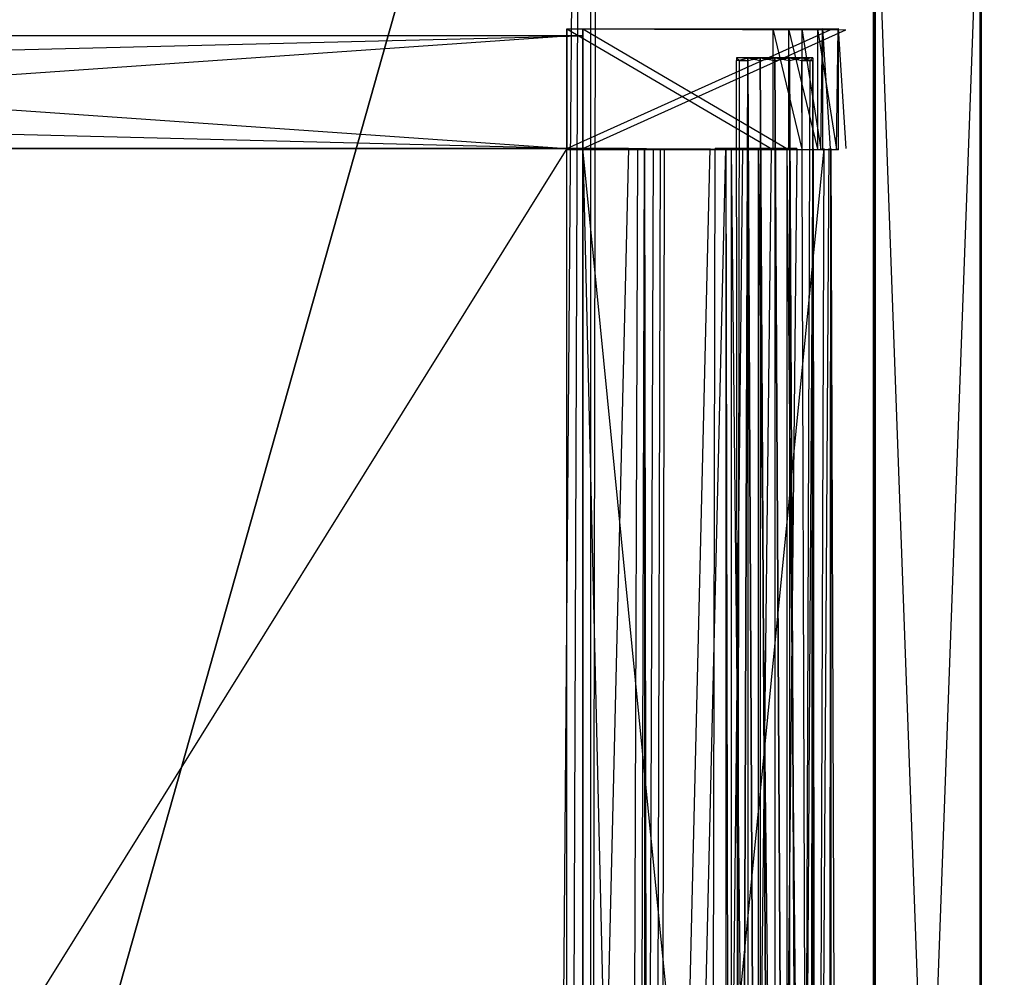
# Model space of a CAD drawing. Extents: x 0 to 1.6, y -0.5 to 0.
# Tile 123 of 184: x 1.05 to 1.19, y -0.23 to -0.1. Entities that reach past the tile are written whole.
import ezdxf

# ---------------------------------------------------------------- set-up
doc = ezdxf.new("R2010")
doc.units = 0
for name, color, linetype in [('L12_KORPUS3_2___REPLACEMTFOREMP', 7, 'CONTINUOUS'), ('L19_DRAWERBOXU_7___REPLACEMTFOR', 7, 'CONTINUOUS'), ('L1_ABDECKPL_0___REPLACEMTFOREMP', 7, 'CONTINUOUS'), ('L21_DRAWERBOXU_5___REPLACEMTFOR', 7, 'CONTINUOUS'), ('L23_DRAWERBOXU_3___REPLACEMTFOR', 7, 'CONTINUOUS'), ('L24_DRAWERBOXU_2___REPLACEMTFOR', 7, 'CONTINUOUS'), ('L26_DRAWERBOXU_0___REPLACEMTFOR', 7, 'CONTINUOUS'), ('L29_DRAWERBOXO_9___REPLACEMTFOR', 7, 'CONTINUOUS'), ('L33_DRAWERBOXO_5___REPLACEMTFOR', 7, 'CONTINUOUS'), ('L35_DRAWERBOXO_3___REPLACEMTFOR', 7, 'CONTINUOUS'), ('L37_DRAWERBOXO_1___REPLACEMTFOR', 7, 'CONTINUOUS'), ('L3_KORPUS2_5___REPLACEMTFOREMPT', 7, 'CONTINUOUS'), ('L9_KORPUS2_2___REPLACEMTFOREMPT', 7, 'CONTINUOUS')]:
    doc.layers.add(name, color=color, linetype=linetype)

msp = doc.modelspace()

# ---------------------------------------------------------------- linework, layer by layer
at = {"layer": 'L12_KORPUS3_2___REPLACEMTFOREMP', "color": 8}
for points, invisible_edges in [([(1.597088, -0.000595), (0.9, -0.497407), (0.9, -0.000595), (1.597088, -0.000595)], 13), ([(0.9, -0.497407), (1.597088, -0.000595), (1.597091, -0.497407), (0.9, -0.497407)], 10), ([(0.9, -0.497405, 0.00769), (1.597088, -0.000597, 0.00769), (0.9, -0.000597, 0.00769), (0.9, -0.497405, 0.00769)], 13), ([(1.597088, -0.000597, 0.00769), (0.9, -0.497405, 0.00769), (1.597091, -0.497405, 0.00769), (1.597088, -0.000597, 0.00769)], 10)]:
    msp.add_3dface(points, dxfattribs=dict(at, invisible_edges=invisible_edges))
at = {"layer": 'L19_DRAWERBOXU_7___REPLACEMTFOR', "color": 250}
for points, invisible_edges in [([(1.148115, -0.101021, 0.234005), (1.148527, -0.101395, 0.231932), (1.148115, -0.101395, 0.234005), (1.148115, -0.101021, 0.234005)], 13), ([(1.148527, -0.101395, 0.231932), (1.148115, -0.101021, 0.234005), (1.148527, -0.101021, 0.231932), (1.148527, -0.101395, 0.231932)], 14), ([(1.148527, -0.101395, 0.236077), (1.148115, -0.101021, 0.234005), (1.148115, -0.101395, 0.234005), (1.148527, -0.101395, 0.236077)], 13), ([(1.148115, -0.101021, 0.234005), (1.148527, -0.101395, 0.236077), (1.148527, -0.101021, 0.236077), (1.148115, -0.101021, 0.234005)], 14), ([(1.148527, -0.101021, 0.236077), (1.149297, -0.101021, 0.234005), (1.148115, -0.101021, 0.234005), (1.148527, -0.101021, 0.236077)], 13), ([(1.148115, -0.101021, 0.234005), (1.14962, -0.101021, 0.232385), (1.148527, -0.101021, 0.231932), (1.148115, -0.101021, 0.234005)], 13), ([(1.14962, -0.101021, 0.232385), (1.148115, -0.101021, 0.234005), (1.149297, -0.101021, 0.234005), (1.14962, -0.101021, 0.232385)], 14), ([(1.148115, -0.101395, 0.234005), (1.148527, -0.455314, 0.231932), (1.148115, -0.455314, 0.234005), (1.148115, -0.101395, 0.234005)], 13), ([(1.148527, -0.455314, 0.231932), (1.148115, -0.101395, 0.234005), (1.148527, -0.101395, 0.231932), (1.148527, -0.455314, 0.231932)], 14), ([(1.148527, -0.101395, 0.236077), (1.148115, -0.455314, 0.234005), (1.148527, -0.455314, 0.236077), (1.148527, -0.101395, 0.236077)], 13), ([(1.148115, -0.455314, 0.234005), (1.148527, -0.101395, 0.236077), (1.148115, -0.101395, 0.234005), (1.148115, -0.455314, 0.234005)], 14), ([(1.148527, -0.101395, 0.231932), (1.149702, -0.101021, 0.230175), (1.149702, -0.101395, 0.230175), (1.148527, -0.101395, 0.231932)], 13), ([(1.149702, -0.101021, 0.230175), (1.148527, -0.101395, 0.231932), (1.148527, -0.101021, 0.231932), (1.149702, -0.101021, 0.230175)], 14), ([(1.149702, -0.101021, 0.237834), (1.148527, -0.101395, 0.236077), (1.149702, -0.101395, 0.237834), (1.149702, -0.101021, 0.237834)], 13), ([(1.148527, -0.101395, 0.236077), (1.149702, -0.101021, 0.237834), (1.148527, -0.101021, 0.236077), (1.148527, -0.101395, 0.236077)], 14), ([(1.148527, -0.101021, 0.236077), (1.150538, -0.101021, 0.236999), (1.14962, -0.101021, 0.235625), (1.148527, -0.101021, 0.236077)], 13), ([(1.150538, -0.101021, 0.236999), (1.148527, -0.101021, 0.236077), (1.149702, -0.101021, 0.237834), (1.150538, -0.101021, 0.236999)], 14), ([(1.149297, -0.101021, 0.234005), (1.148527, -0.101021, 0.236077), (1.14962, -0.101021, 0.235625), (1.149297, -0.101021, 0.234005)], 14), ([(1.148527, -0.101021, 0.231932), (1.150538, -0.101021, 0.231011), (1.149702, -0.101021, 0.230175), (1.148527, -0.101021, 0.231932)], 13), ([(1.150538, -0.101021, 0.231011), (1.148527, -0.101021, 0.231932), (1.14962, -0.101021, 0.232385), (1.150538, -0.101021, 0.231011)], 14), ([(1.148527, -0.455314, 0.231932), (1.149702, -0.101395, 0.230175), (1.149702, -0.455314, 0.230175), (1.148527, -0.455314, 0.231932)], 13), ([(1.149702, -0.101395, 0.230175), (1.148527, -0.455314, 0.231932), (1.148527, -0.101395, 0.231932), (1.149702, -0.101395, 0.230175)], 14), ([(1.149702, -0.101395, 0.237834), (1.148527, -0.455314, 0.236077), (1.149702, -0.455314, 0.237834), (1.149702, -0.101395, 0.237834)], 13), ([(1.148527, -0.455314, 0.236077), (1.149702, -0.101395, 0.237834), (1.148527, -0.101395, 0.236077), (1.148527, -0.455314, 0.236077)], 14), ([(1.157449, -0.101021, 0.232385), (1.14962, -0.101021, 0.232385), (1.149297, -0.101021, 0.234005), (1.157449, -0.101021, 0.232385)], 10), ([(1.157449, -0.101021, 0.232385), (1.149297, -0.101021, 0.234005), (1.157771, -0.101021, 0.234005), (1.157449, -0.101021, 0.232385)], 13), ([(1.157771, -0.101021, 0.234005), (1.149297, -0.101021, 0.234005), (1.157449, -0.101021, 0.235625), (1.157771, -0.101021, 0.234005)], 10), ([(1.157449, -0.101021, 0.235625), (1.149297, -0.101021, 0.234005), (1.14962, -0.101021, 0.235625), (1.157449, -0.101021, 0.235625)], 13), ([(1.15653, -0.101021, 0.231011), (1.150538, -0.101021, 0.231011), (1.14962, -0.101021, 0.232385), (1.15653, -0.101021, 0.231011)], 10), ([(1.15653, -0.101021, 0.231011), (1.14962, -0.101021, 0.232385), (1.157449, -0.101021, 0.232385), (1.15653, -0.101021, 0.231011)], 13), ([(1.157449, -0.101021, 0.235625), (1.14962, -0.101021, 0.235625), (1.150538, -0.101021, 0.236999), (1.157449, -0.101021, 0.235625)], 14), ([(1.15146, -0.101021, 0.229001), (1.149702, -0.101395, 0.230175), (1.149702, -0.101021, 0.230175), (1.15146, -0.101021, 0.229001)], 13), ([(1.149702, -0.101395, 0.230175), (1.15146, -0.101021, 0.229001), (1.15146, -0.101395, 0.229001), (1.149702, -0.101395, 0.230175)], 14), ([(1.149702, -0.101021, 0.237834), (1.151913, -0.101021, 0.237917), (1.150538, -0.101021, 0.236999), (1.149702, -0.101021, 0.237834)], 13), ([(1.151913, -0.101021, 0.237917), (1.149702, -0.101021, 0.237834), (1.15146, -0.101021, 0.239008), (1.151913, -0.101021, 0.237917)], 14), ([(1.149702, -0.101021, 0.230175), (1.151913, -0.101021, 0.230093), (1.15146, -0.101021, 0.229001), (1.149702, -0.101021, 0.230175)], 13), ([(1.151913, -0.101021, 0.230093), (1.149702, -0.101021, 0.230175), (1.150538, -0.101021, 0.231011), (1.151913, -0.101021, 0.230093)], 14), ([(1.15146, -0.101395, 0.239008), (1.149702, -0.101021, 0.237834), (1.149702, -0.101395, 0.237834), (1.15146, -0.101395, 0.239008)], 13), ([(1.149702, -0.101021, 0.237834), (1.15146, -0.101395, 0.239008), (1.15146, -0.101021, 0.239008), (1.149702, -0.101021, 0.237834)], 14), ([(1.149702, -0.101395, 0.230175), (1.15146, -0.455314, 0.229001), (1.149702, -0.455314, 0.230175), (1.149702, -0.101395, 0.230175)], 13), ([(1.15146, -0.455314, 0.229001), (1.149702, -0.101395, 0.230175), (1.15146, -0.101395, 0.229001), (1.15146, -0.455314, 0.229001)], 14), ([(1.15146, -0.455314, 0.239008), (1.149702, -0.101395, 0.237834), (1.149702, -0.455314, 0.237834), (1.15146, -0.455314, 0.239008)], 13), ([(1.149702, -0.101395, 0.237834), (1.15146, -0.455314, 0.239008), (1.15146, -0.101395, 0.239008), (1.149702, -0.101395, 0.237834)], 14), ([(1.155156, -0.101021, 0.230093), (1.151913, -0.101021, 0.230093), (1.150538, -0.101021, 0.231011), (1.155156, -0.101021, 0.230093)], 10), ([(1.155156, -0.101021, 0.230093), (1.150538, -0.101021, 0.231011), (1.15653, -0.101021, 0.231011), (1.155156, -0.101021, 0.230093)], 13), ([(1.157449, -0.101021, 0.235625), (1.150538, -0.101021, 0.236999), (1.15653, -0.101021, 0.236999), (1.157449, -0.101021, 0.235625)], 15), ([(1.15653, -0.101021, 0.236999), (1.150538, -0.101021, 0.236999), (1.151913, -0.101021, 0.237917), (1.15653, -0.101021, 0.236999)], 15), ([(1.153534, -0.101021, 0.228589), (1.15146, -0.101395, 0.229001), (1.15146, -0.101021, 0.229001), (1.153534, -0.101021, 0.228589)], 13), ([(1.15146, -0.101395, 0.229001), (1.153534, -0.101021, 0.228589), (1.153534, -0.101395, 0.228589), (1.15146, -0.101395, 0.229001)], 14), ([(1.153534, -0.101395, 0.239421), (1.15146, -0.101021, 0.239008), (1.15146, -0.101395, 0.239008), (1.153534, -0.101395, 0.239421)], 13), ([(1.15146, -0.101021, 0.239008), (1.153534, -0.101395, 0.239421), (1.153534, -0.101021, 0.239421), (1.15146, -0.101021, 0.239008)], 14), ([(1.15146, -0.101021, 0.239008), (1.153534, -0.101021, 0.238239), (1.151913, -0.101021, 0.237917), (1.15146, -0.101021, 0.239008)], 13), ([(1.153534, -0.101021, 0.238239), (1.15146, -0.101021, 0.239008), (1.153534, -0.101021, 0.239421), (1.153534, -0.101021, 0.238239)], 14), ([(1.15146, -0.101021, 0.229001), (1.153534, -0.101021, 0.229771), (1.153534, -0.101021, 0.228589), (1.15146, -0.101021, 0.229001)], 13), ([(1.153534, -0.101021, 0.229771), (1.15146, -0.101021, 0.229001), (1.151913, -0.101021, 0.230093), (1.153534, -0.101021, 0.229771)], 14), ([(1.15146, -0.101395, 0.229001), (1.153534, -0.455314, 0.228589), (1.15146, -0.455314, 0.229001), (1.15146, -0.101395, 0.229001)], 13), ([(1.153534, -0.455314, 0.228589), (1.15146, -0.101395, 0.229001), (1.153534, -0.101395, 0.228589), (1.153534, -0.455314, 0.228589)], 14), ([(1.153534, -0.455314, 0.239421), (1.15146, -0.101395, 0.239008), (1.15146, -0.455314, 0.239008), (1.153534, -0.455314, 0.239421)], 13), ([(1.15146, -0.101395, 0.239008), (1.153534, -0.455314, 0.239421), (1.153534, -0.101395, 0.239421), (1.15146, -0.101395, 0.239008)], 14), ([(1.151913, -0.101021, 0.230093), (1.155156, -0.101021, 0.230093), (1.153534, -0.101021, 0.229771), (1.151913, -0.101021, 0.230093)], 13), ([(1.15653, -0.101021, 0.236999), (1.151913, -0.101021, 0.237917), (1.155156, -0.101021, 0.237917), (1.15653, -0.101021, 0.236999)], 15), ([(1.155156, -0.101021, 0.237917), (1.151913, -0.101021, 0.237917), (1.153534, -0.101021, 0.238239), (1.155156, -0.101021, 0.237917)], 15), ([(1.155608, -0.101395, 0.239008), (1.153534, -0.101021, 0.239421), (1.153534, -0.101395, 0.239421), (1.155608, -0.101395, 0.239008)], 13), ([(1.153534, -0.101021, 0.239421), (1.155608, -0.101395, 0.239008), (1.155608, -0.101021, 0.239008), (1.153534, -0.101021, 0.239421)], 14), ([(1.155608, -0.101021, 0.229001), (1.153534, -0.101395, 0.228589), (1.153534, -0.101021, 0.228589), (1.155608, -0.101021, 0.229001)], 13), ([(1.153534, -0.101395, 0.228589), (1.155608, -0.101021, 0.229001), (1.155608, -0.101395, 0.229001), (1.153534, -0.101395, 0.228589)], 14), ([(1.153534, -0.101021, 0.229771), (1.155608, -0.101021, 0.229001), (1.153534, -0.101021, 0.228589), (1.153534, -0.101021, 0.229771)], 13), ([(1.155608, -0.101021, 0.229001), (1.153534, -0.101021, 0.229771), (1.155156, -0.101021, 0.230093), (1.155608, -0.101021, 0.229001)], 14), ([(1.153534, -0.101021, 0.238239), (1.155608, -0.101021, 0.239008), (1.155156, -0.101021, 0.237917), (1.153534, -0.101021, 0.238239)], 13), ([(1.155608, -0.101021, 0.239008), (1.153534, -0.101021, 0.238239), (1.153534, -0.101021, 0.239421), (1.155608, -0.101021, 0.239008)], 14), ([(1.155608, -0.455314, 0.239008), (1.153534, -0.101395, 0.239421), (1.153534, -0.455314, 0.239421), (1.155608, -0.455314, 0.239008)], 13), ([(1.153534, -0.101395, 0.239421), (1.155608, -0.455314, 0.239008), (1.155608, -0.101395, 0.239008), (1.153534, -0.101395, 0.239421)], 14), ([(1.153534, -0.101395, 0.228589), (1.155608, -0.455314, 0.229001), (1.153534, -0.455314, 0.228589), (1.153534, -0.101395, 0.228589)], 13), ([(1.155608, -0.455314, 0.229001), (1.153534, -0.101395, 0.228589), (1.155608, -0.101395, 0.229001), (1.155608, -0.455314, 0.229001)], 14), ([(1.155156, -0.101021, 0.230093), (1.157366, -0.101021, 0.230175), (1.155608, -0.101021, 0.229001), (1.155156, -0.101021, 0.230093)], 13), ([(1.157366, -0.101021, 0.230175), (1.155156, -0.101021, 0.230093), (1.15653, -0.101021, 0.231011), (1.157366, -0.101021, 0.230175)], 14), ([(1.155156, -0.101021, 0.237917), (1.157366, -0.101021, 0.237834), (1.15653, -0.101021, 0.236999), (1.155156, -0.101021, 0.237917)], 13), ([(1.157366, -0.101021, 0.237834), (1.155156, -0.101021, 0.237917), (1.155608, -0.101021, 0.239008), (1.157366, -0.101021, 0.237834)], 14), ([(1.157366, -0.101395, 0.237834), (1.155608, -0.101021, 0.239008), (1.155608, -0.101395, 0.239008), (1.157366, -0.101395, 0.237834)], 13), ([(1.155608, -0.101021, 0.239008), (1.157366, -0.101395, 0.237834), (1.157366, -0.101021, 0.237834), (1.155608, -0.101021, 0.239008)], 14), ([(1.157366, -0.101021, 0.230175), (1.155608, -0.101395, 0.229001), (1.155608, -0.101021, 0.229001), (1.157366, -0.101021, 0.230175)], 13), ([(1.155608, -0.101395, 0.229001), (1.157366, -0.101021, 0.230175), (1.157366, -0.101395, 0.230175), (1.155608, -0.101395, 0.229001)], 14), ([(1.157366, -0.455314, 0.237834), (1.155608, -0.101395, 0.239008), (1.155608, -0.455314, 0.239008), (1.157366, -0.455314, 0.237834)], 13), ([(1.155608, -0.101395, 0.239008), (1.157366, -0.455314, 0.237834), (1.157366, -0.101395, 0.237834), (1.155608, -0.101395, 0.239008)], 14), ([(1.155608, -0.101395, 0.229001), (1.157366, -0.455314, 0.230175), (1.155608, -0.455314, 0.229001), (1.155608, -0.101395, 0.229001)], 13), ([(1.157366, -0.455314, 0.230175), (1.155608, -0.101395, 0.229001), (1.157366, -0.101395, 0.230175), (1.157366, -0.455314, 0.230175)], 14), ([(1.15653, -0.101021, 0.231011), (1.158541, -0.101021, 0.231932), (1.157366, -0.101021, 0.230175), (1.15653, -0.101021, 0.231011)], 13), ([(1.158541, -0.101021, 0.231932), (1.15653, -0.101021, 0.231011), (1.157449, -0.101021, 0.232385), (1.158541, -0.101021, 0.231932)], 14), ([(1.15653, -0.101021, 0.236999), (1.158541, -0.101021, 0.236077), (1.157449, -0.101021, 0.235625), (1.15653, -0.101021, 0.236999)], 13), ([(1.158541, -0.101021, 0.236077), (1.15653, -0.101021, 0.236999), (1.157366, -0.101021, 0.237834), (1.158541, -0.101021, 0.236077)], 14), ([(1.158541, -0.101021, 0.236077), (1.157366, -0.101395, 0.237834), (1.158541, -0.101395, 0.236077), (1.158541, -0.101021, 0.236077)], 13), ([(1.157366, -0.101395, 0.237834), (1.158541, -0.101021, 0.236077), (1.157366, -0.101021, 0.237834), (1.157366, -0.101395, 0.237834)], 14), ([(1.157366, -0.101021, 0.230175), (1.158541, -0.101395, 0.231932), (1.157366, -0.101395, 0.230175), (1.157366, -0.101021, 0.230175)], 13), ([(1.158541, -0.101395, 0.231932), (1.157366, -0.101021, 0.230175), (1.158541, -0.101021, 0.231932), (1.158541, -0.101395, 0.231932)], 14), ([(1.158541, -0.101395, 0.236077), (1.157366, -0.455314, 0.237834), (1.158541, -0.455314, 0.236077), (1.158541, -0.101395, 0.236077)], 13), ([(1.157366, -0.455314, 0.237834), (1.158541, -0.101395, 0.236077), (1.157366, -0.101395, 0.237834), (1.157366, -0.455314, 0.237834)], 14), ([(1.157366, -0.101395, 0.230175), (1.158541, -0.455314, 0.231932), (1.157366, -0.455314, 0.230175), (1.157366, -0.101395, 0.230175)], 13), ([(1.158541, -0.455314, 0.231932), (1.157366, -0.101395, 0.230175), (1.158541, -0.101395, 0.231932), (1.158541, -0.455314, 0.231932)], 14), ([(1.157449, -0.101021, 0.232385), (1.158953, -0.101021, 0.234005), (1.158541, -0.101021, 0.231932), (1.157449, -0.101021, 0.232385)], 13), ([(1.158953, -0.101021, 0.234005), (1.157449, -0.101021, 0.232385), (1.157771, -0.101021, 0.234005), (1.158953, -0.101021, 0.234005)], 14), ([(1.157449, -0.101021, 0.235625), (1.158953, -0.101021, 0.234005), (1.157771, -0.101021, 0.234005), (1.157449, -0.101021, 0.235625)], 13), ([(1.158953, -0.101021, 0.234005), (1.157449, -0.101021, 0.235625), (1.158541, -0.101021, 0.236077), (1.158953, -0.101021, 0.234005)], 14), ([(1.158953, -0.101021, 0.234005), (1.158541, -0.101395, 0.236077), (1.158953, -0.101395, 0.234005), (1.158953, -0.101021, 0.234005)], 13), ([(1.158541, -0.101395, 0.236077), (1.158953, -0.101021, 0.234005), (1.158541, -0.101021, 0.236077), (1.158541, -0.101395, 0.236077)], 14), ([(1.158541, -0.101395, 0.231932), (1.158953, -0.101021, 0.234005), (1.158953, -0.101395, 0.234005), (1.158541, -0.101395, 0.231932)], 13), ([(1.158953, -0.101021, 0.234005), (1.158541, -0.101395, 0.231932), (1.158541, -0.101021, 0.231932), (1.158953, -0.101021, 0.234005)], 14), ([(1.158953, -0.101395, 0.234005), (1.158541, -0.455314, 0.236077), (1.158953, -0.455314, 0.234005), (1.158953, -0.101395, 0.234005)], 13), ([(1.158541, -0.455314, 0.236077), (1.158953, -0.101395, 0.234005), (1.158541, -0.101395, 0.236077), (1.158541, -0.455314, 0.236077)], 14), ([(1.158541, -0.455314, 0.231932), (1.158953, -0.101395, 0.234005), (1.158953, -0.455314, 0.234005), (1.158541, -0.455314, 0.231932)], 13), ([(1.158953, -0.101395, 0.234005), (1.158541, -0.455314, 0.231932), (1.158541, -0.101395, 0.231932), (1.158953, -0.101395, 0.234005)], 14)]:
    msp.add_3dface(points, dxfattribs=dict(at, invisible_edges=invisible_edges))
at = {"layer": 'L1_ABDECKPL_0___REPLACEMTFOREMP', "color": 39}
for points, invisible_edges in [([(1.127442, -0.002646, 0.603242), (0.987829, -0.09385, 0.603242), (0.989795, -0.099889, 0.603242), (1.127442, -0.002646, 0.603242)], 15), ([(1.127442, -0.002646, 0.603242), (0.989795, -0.099889, 0.603242), (1.046176, -0.273138, 0.603242), (1.127442, -0.002646, 0.603242)], 15), ([(1.127442, -0.002646, 0.603242), (1.046176, -0.273138, 0.603242), (1.047896, -0.274917, 0.603242), (1.127442, -0.002646, 0.603242)], 15), ([(1.047896, -0.274917, 0.603242), (1.127442, -0.499133, 0.603242), (1.127442, -0.002646, 0.603242), (1.047896, -0.274917, 0.603242)], 13), ([(1.125938, -0.002692, 0.591241), (1.124135, -0.499908, 0.591241), (1.121522, -0.499087, 0.591241), (1.125938, -0.002692, 0.591241)], 13), ([(1.121522, -0.499087, 0.591241), (1.125481, -0.003143, 0.591241), (1.125938, -0.002692, 0.591241), (1.121522, -0.499087, 0.591241)], 14), ([(1.128221, -0.00187, 0.591241), (1.598384, -0.499908, 0.591241), (1.124135, -0.499908, 0.591241), (1.128221, -0.00187, 0.591241)], 13), ([(1.124135, -0.499908, 0.591241), (1.125938, -0.002692, 0.591241), (1.128221, -0.00187, 0.591241), (1.124135, -0.499908, 0.591241)], 14), ([(1.127442, -0.499133, 0.603242), (1.128221, -0.001867, 0.603242), (1.127442, -0.002646, 0.603242), (1.127442, -0.499133, 0.603242)], 13), ([(1.128221, -0.001867, 0.603242), (1.127442, -0.499133, 0.603242), (1.128221, -0.499911, 0.603242), (1.128221, -0.001867, 0.603242)], 14), ([(1.128221, -0.499911, 0.603242), (1.598335, -0.001867, 0.603242), (1.128221, -0.001867, 0.603242), (1.128221, -0.499911, 0.603242)], 13), ([(1.598335, -0.001867, 0.603242), (1.128221, -0.499911, 0.603242), (1.598384, -0.499911, 0.603242), (1.598335, -0.001867, 0.603242)], 10), ([(1.598384, -0.499908, 0.591241), (1.128221, -0.00187, 0.591241), (1.598335, -0.00187, 0.591241), (1.598384, -0.499908, 0.591241)], 10), ([(0.98786, -0.094363, 0.591241), (1.125481, -0.003143, 0.591241), (0.98984, -0.100373, 0.591241), (0.98786, -0.094363, 0.591241)], 13), ([(0.98984, -0.100373, 0.591241), (1.125481, -0.003143, 0.591241), (1.046624, -0.272793, 0.591241), (0.98984, -0.100373, 0.591241)], 10), ([(1.046624, -0.272793, 0.591241), (1.125481, -0.003143, 0.591241), (1.048673, -0.274912, 0.591241), (1.046624, -0.272793, 0.591241)], 13), ([(1.048673, -0.274912, 0.591241), (1.125481, -0.003143, 0.591241), (1.121074, -0.498635, 0.591241), (1.048673, -0.274912, 0.591241)], 10), ([(1.125481, -0.003143, 0.591241), (1.121522, -0.499087, 0.591241), (1.121074, -0.498635, 0.591241), (1.125481, -0.003143, 0.591241)], 13), ([(1.046299, -0.273108, 0.591241), (0.98984, -0.100373, 0.591241), (1.046624, -0.272793, 0.591241), (1.046299, -0.273108, 0.591241)], 14)]:
    msp.add_3dface(points, dxfattribs=dict(at, invisible_edges=invisible_edges))
at = {"layer": 'L21_DRAWERBOXU_5___REPLACEMTFOR', "color": 250}
for points, invisible_edges in [([(1.1263, -0.113855, 0.116225), (1.1263, -0.481795, 0.099493), (1.1263, -0.481795, 0.116225), (1.1263, -0.113855, 0.116225)], 13), ([(1.1263, -0.481795, 0.099493), (1.1263, -0.113855, 0.116225), (1.1263, -0.113855, 0.099493), (1.1263, -0.481795, 0.099493)], 14), ([(1.1263, -0.113855, 0.099493), (1.162784, -0.481795, 0.099493), (1.1263, -0.481795, 0.099493), (1.1263, -0.113855, 0.099493)], 13), ([(1.162784, -0.481795, 0.099493), (1.1263, -0.113855, 0.099493), (1.162784, -0.113855, 0.099493), (1.162784, -0.481795, 0.099493)], 14), ([(1.135043, -0.481795, 0.12253), (1.1263, -0.113855, 0.116225), (1.1263, -0.481795, 0.116225), (1.135043, -0.481795, 0.12253)], 13), ([(1.1263, -0.113855, 0.116225), (1.135043, -0.481795, 0.12253), (1.135043, -0.113855, 0.12253), (1.1263, -0.113855, 0.116225)], 14), ([(1.136352, -0.113855, 0.124196), (1.135043, -0.481795, 0.12253), (1.136352, -0.481795, 0.124196), (1.136352, -0.113855, 0.124196)], 13), ([(1.135043, -0.481795, 0.12253), (1.136352, -0.113855, 0.124196), (1.135043, -0.113855, 0.12253), (1.135043, -0.481795, 0.12253)], 14), ([(1.137315, -0.113855, 0.126083), (1.136352, -0.481795, 0.124196), (1.137315, -0.481795, 0.126083), (1.137315, -0.113855, 0.126083)], 13), ([(1.136352, -0.481795, 0.124196), (1.137315, -0.113855, 0.126083), (1.136352, -0.113855, 0.124196), (1.136352, -0.481795, 0.124196)], 14), ([(1.137895, -0.113855, 0.12812), (1.137315, -0.481795, 0.126083), (1.137895, -0.481795, 0.12812), (1.137895, -0.113855, 0.12812)], 13), ([(1.137315, -0.481795, 0.126083), (1.137895, -0.113855, 0.12812), (1.137315, -0.113855, 0.126083), (1.137315, -0.481795, 0.126083)], 14), ([(1.146604, -0.113855, 0.181038), (1.137895, -0.481795, 0.12812), (1.146604, -0.481795, 0.181038), (1.146604, -0.113855, 0.181038)], 13), ([(1.137895, -0.481795, 0.12812), (1.146604, -0.113855, 0.181038), (1.137895, -0.113855, 0.12812), (1.137895, -0.481795, 0.12812)], 14), ([(1.147356, -0.481795, 0.182105), (1.146604, -0.113855, 0.181038), (1.146604, -0.481795, 0.181038), (1.147356, -0.481795, 0.182105)], 13), ([(1.146604, -0.113855, 0.181038), (1.147356, -0.481795, 0.182105), (1.147356, -0.113855, 0.182105), (1.146604, -0.113855, 0.181038)], 14), ([(1.151195, -0.481795, 0.183436), (1.147356, -0.113855, 0.182105), (1.147356, -0.481795, 0.182105), (1.151195, -0.481795, 0.183436)], 13), ([(1.147356, -0.113855, 0.182105), (1.151195, -0.481795, 0.183436), (1.151195, -0.113855, 0.183436), (1.147356, -0.113855, 0.182105)], 14), ([(1.155258, -0.481795, 0.183386), (1.151195, -0.113855, 0.183436), (1.151195, -0.481795, 0.183436), (1.155258, -0.481795, 0.183386)], 13), ([(1.151195, -0.113855, 0.183436), (1.155258, -0.481795, 0.183386), (1.155258, -0.113855, 0.183386), (1.151195, -0.113855, 0.183436)], 14), ([(1.158905, -0.481795, 0.181671), (1.155258, -0.113855, 0.183386), (1.155258, -0.481795, 0.183386), (1.158905, -0.481795, 0.181671)], 13), ([(1.155258, -0.113855, 0.183386), (1.158905, -0.481795, 0.181671), (1.158905, -0.113855, 0.181671), (1.155258, -0.113855, 0.183386)], 14), ([(1.161252, -0.113855, 0.178397), (1.158905, -0.481795, 0.181671), (1.161252, -0.481795, 0.178397), (1.161252, -0.113855, 0.178397)], 13), ([(1.158905, -0.481795, 0.181671), (1.161252, -0.113855, 0.178397), (1.158905, -0.113855, 0.181671), (1.158905, -0.481795, 0.181671)], 14), ([(1.161499, -0.113855, 0.175023), (1.161252, -0.481795, 0.178397), (1.161499, -0.481795, 0.175023), (1.161499, -0.113855, 0.175023)], 13), ([(1.161252, -0.481795, 0.178397), (1.161499, -0.113855, 0.175023), (1.161252, -0.113855, 0.178397), (1.161252, -0.481795, 0.178397)], 14), ([(1.162784, -0.481795, 0.099493), (1.161499, -0.113855, 0.175023), (1.161499, -0.481795, 0.175023), (1.162784, -0.481795, 0.099493)], 13), ([(1.161499, -0.113855, 0.175023), (1.162784, -0.481795, 0.099493), (1.162784, -0.113855, 0.099493), (1.161499, -0.113855, 0.175023)], 14)]:
    msp.add_3dface(points, dxfattribs=dict(at, invisible_edges=invisible_edges))
at = {"layer": 'L23_DRAWERBOXU_3___REPLACEMTFOR', "color": 250}
for points, invisible_edges in [([(0.483985, -0.113855, 0.115483), (1.1263, -0.113855, 0.099493), (0.483985, -0.113855, 0.099493), (0.483985, -0.113855, 0.115483)], 13), ([(1.1263, -0.113855, 0.099493), (0.483985, -0.113855, 0.115483), (1.1263, -0.113855, 0.115483), (1.1263, -0.113855, 0.099493)], 14), ([(1.1263, -0.481792, 0.115482), (0.483985, -0.113855, 0.115483), (0.483985, -0.481792, 0.115482), (1.1263, -0.481792, 0.115482)], 13), ([(0.483985, -0.113855, 0.115483), (1.1263, -0.481792, 0.115482), (1.1263, -0.113855, 0.115483), (0.483985, -0.113855, 0.115483)], 14), ([(0.483985, -0.113855, 0.099493), (1.1263, -0.481792, 0.099493), (0.483985, -0.481792, 0.099493), (0.483985, -0.113855, 0.099493)], 13), ([(1.1263, -0.481792, 0.099493), (0.483985, -0.113855, 0.099493), (1.1263, -0.113855, 0.099493), (1.1263, -0.481792, 0.099493)], 14), ([(1.1263, -0.113855, 0.099493), (1.1263, -0.481792, 0.115482), (1.1263, -0.481792, 0.099493), (1.1263, -0.113855, 0.099493)], 13), ([(1.1263, -0.481792, 0.115482), (1.1263, -0.113855, 0.099493), (1.1263, -0.113855, 0.115483), (1.1263, -0.481792, 0.115482)], 14)]:
    msp.add_3dface(points, dxfattribs=dict(at, invisible_edges=invisible_edges))
at = {"layer": 'L24_DRAWERBOXU_2___REPLACEMTFOR', "color": 250}
for points, invisible_edges in [([(1.1263, -0.113855, 0.234405), (0.483985, -0.097874, 0.234405), (0.483985, -0.113855, 0.234405), (1.1263, -0.113855, 0.234405)], 13), ([(0.483985, -0.097874, 0.234405), (1.1263, -0.113855, 0.234405), (1.1263, -0.097874, 0.234405), (0.483985, -0.097874, 0.234405)], 14), ([(0.483985, -0.097874, 0.234405), (1.1263, -0.097874, 0.099493), (0.483985, -0.097874, 0.099493), (0.483985, -0.097874, 0.234405)], 13), ([(1.1263, -0.097874, 0.099493), (0.483985, -0.097874, 0.234405), (1.1263, -0.097874, 0.234405), (1.1263, -0.097874, 0.099493)], 14), ([(1.1263, -0.097874, 0.099493), (0.483985, -0.113855, 0.099493), (0.483985, -0.097874, 0.099493), (1.1263, -0.097874, 0.099493)], 13), ([(0.483985, -0.113855, 0.099493), (1.1263, -0.097874, 0.099493), (1.1263, -0.113855, 0.099493), (0.483985, -0.113855, 0.099493)], 14), ([(1.1263, -0.113855, 0.099493), (1.1263, -0.097874, 0.234405), (1.1263, -0.113855, 0.234405), (1.1263, -0.113855, 0.099493)], 13), ([(1.1263, -0.097874, 0.234405), (1.1263, -0.113855, 0.099493), (1.1263, -0.097874, 0.099493), (1.1263, -0.097874, 0.234405)], 14), ([(1.1263, -0.113855, 0.099493), (0.483985, -0.113855, 0.234405), (0.483985, -0.113855, 0.099493), (1.1263, -0.113855, 0.099493)], 13), ([(0.483985, -0.113855, 0.234405), (1.1263, -0.113855, 0.099493), (1.1263, -0.113855, 0.234405), (0.483985, -0.113855, 0.234405)], 14)]:
    msp.add_3dface(points, dxfattribs=dict(at, invisible_edges=invisible_edges))
at = {"layer": 'L26_DRAWERBOXU_0___REPLACEMTFOR', "color": 250}
for points, invisible_edges in [([(1.1263, -0.096888, 0.234804), (1.159617, -0.096911, 0.232816), (1.162548, -0.096843, 0.225361), (1.1263, -0.096888, 0.234804)], 14), ([(1.1263, -0.096888, 0.234804), (1.162548, -0.096843, 0.225361), (1.163642, -0.097026, 0.0995), (1.1263, -0.096888, 0.234804)], 14), ([(1.1263, -0.096888, 0.234804), (1.155505, -0.0969, 0.234751), (1.159617, -0.096911, 0.232816), (1.1263, -0.096888, 0.234804)], 14), ([(1.1263, -0.096888, 0.234804), (1.163642, -0.097026, 0.0995), (1.1263, -0.097025, 0.099493), (1.1263, -0.096888, 0.234804)], 14), ([(1.1263, -0.096888, 0.234804), (1.1263, -0.113855, 0.099493), (1.1263, -0.113992, 0.234804), (1.1263, -0.096888, 0.234804)], 13), ([(1.1263, -0.113855, 0.099493), (1.1263, -0.096888, 0.234804), (1.1263, -0.097025, 0.099493), (1.1263, -0.113855, 0.099493)], 14), ([(1.155505, -0.11398, 0.234751), (1.1263, -0.096888, 0.234804), (1.1263, -0.113992, 0.234804), (1.155505, -0.11398, 0.234751)], 13), ([(1.1263, -0.096888, 0.234804), (1.155505, -0.11398, 0.234751), (1.155505, -0.0969, 0.234751), (1.1263, -0.096888, 0.234804)], 14), ([(1.163642, -0.097026, 0.0995), (1.1263, -0.113855, 0.099493), (1.1263, -0.097025, 0.099493), (1.163642, -0.097026, 0.0995)], 13), ([(1.1263, -0.113855, 0.099493), (1.163642, -0.097026, 0.0995), (1.163642, -0.113854, 0.0995), (1.1263, -0.113855, 0.099493)], 14), ([(1.159617, -0.113969, 0.232816), (1.155505, -0.0969, 0.234751), (1.155505, -0.11398, 0.234751), (1.159617, -0.113969, 0.232816)], 13), ([(1.155505, -0.0969, 0.234751), (1.159617, -0.113969, 0.232816), (1.159617, -0.096911, 0.232816), (1.155505, -0.0969, 0.234751)], 14), ([(1.159617, -0.096911, 0.232816), (1.162303, -0.096917, 0.229068), (1.162548, -0.096843, 0.225361), (1.159617, -0.096911, 0.232816)], 14), ([(1.162303, -0.113963, 0.229068), (1.159617, -0.096911, 0.232816), (1.159617, -0.113969, 0.232816), (1.162303, -0.113963, 0.229068)], 13), ([(1.159617, -0.096911, 0.232816), (1.162303, -0.113963, 0.229068), (1.162303, -0.096917, 0.229068), (1.159617, -0.096911, 0.232816)], 14), ([(1.162548, -0.096843, 0.225361), (1.162303, -0.113963, 0.229068), (1.162548, -0.114037, 0.225361), (1.162548, -0.096843, 0.225361)], 13), ([(1.162303, -0.113963, 0.229068), (1.162548, -0.096843, 0.225361), (1.162303, -0.096917, 0.229068), (1.162303, -0.113963, 0.229068)], 14), ([(1.163642, -0.113854, 0.0995), (1.162548, -0.096843, 0.225361), (1.162548, -0.114037, 0.225361), (1.163642, -0.113854, 0.0995)], 13), ([(1.162548, -0.096843, 0.225361), (1.163642, -0.113854, 0.0995), (1.163642, -0.097026, 0.0995), (1.162548, -0.096843, 0.225361)], 14), ([(1.162548, -0.114037, 0.225361), (1.1263, -0.113855, 0.099493), (1.163642, -0.113854, 0.0995), (1.162548, -0.114037, 0.225361)], 14), ([(1.1263, -0.113992, 0.234804), (1.1263, -0.113855, 0.099493), (1.162548, -0.114037, 0.225361), (1.1263, -0.113992, 0.234804)], 14), ([(1.1263, -0.113992, 0.234804), (1.162548, -0.114037, 0.225361), (1.159617, -0.113969, 0.232816), (1.1263, -0.113992, 0.234804)], 14), ([(1.1263, -0.113992, 0.234804), (1.159617, -0.113969, 0.232816), (1.155505, -0.11398, 0.234751), (1.1263, -0.113992, 0.234804)], 14), ([(1.159617, -0.113969, 0.232816), (1.162548, -0.114037, 0.225361), (1.162303, -0.113963, 0.229068), (1.159617, -0.113969, 0.232816)], 14)]:
    msp.add_3dface(points, dxfattribs=dict(at, invisible_edges=invisible_edges))
at = {"layer": 'L29_DRAWERBOXO_9___REPLACEMTFOR', "color": 250}
for points, invisible_edges in [([(1.124055, -0.113855, 0.394595), (1.124055, -0.481792, 0.377864), (1.124055, -0.481792, 0.394595), (1.124055, -0.113855, 0.394595)], 13), ([(1.124055, -0.481792, 0.377864), (1.124055, -0.113855, 0.394595), (1.124055, -0.113855, 0.377864), (1.124055, -0.481792, 0.377864)], 14), ([(1.160539, -0.113855, 0.377864), (1.124055, -0.481792, 0.377864), (1.124055, -0.113855, 0.377864), (1.160539, -0.113855, 0.377864)], 13), ([(1.124055, -0.481792, 0.377864), (1.160539, -0.113855, 0.377864), (1.160539, -0.481792, 0.377864), (1.124055, -0.481792, 0.377864)], 14), ([(1.124055, -0.481792, 0.394595), (1.132798, -0.113855, 0.400901), (1.124055, -0.113855, 0.394595), (1.124055, -0.481792, 0.394595)], 13), ([(1.132798, -0.113855, 0.400901), (1.124055, -0.481792, 0.394595), (1.132798, -0.481792, 0.400901), (1.132798, -0.113855, 0.400901)], 14), ([(1.134107, -0.113855, 0.402567), (1.132798, -0.481792, 0.400901), (1.134107, -0.481792, 0.402567), (1.134107, -0.113855, 0.402567)], 13), ([(1.132798, -0.481792, 0.400901), (1.134107, -0.113855, 0.402567), (1.132798, -0.113855, 0.400901), (1.132798, -0.481792, 0.400901)], 14), ([(1.13507, -0.113855, 0.404454), (1.134107, -0.481792, 0.402567), (1.13507, -0.481792, 0.404454), (1.13507, -0.113855, 0.404454)], 13), ([(1.134107, -0.481792, 0.402567), (1.13507, -0.113855, 0.404454), (1.134107, -0.113855, 0.402567), (1.134107, -0.481792, 0.402567)], 14), ([(1.13565, -0.481792, 0.406491), (1.13507, -0.113855, 0.404454), (1.13507, -0.481792, 0.404454), (1.13565, -0.481792, 0.406491)], 13), ([(1.13507, -0.113855, 0.404454), (1.13565, -0.481792, 0.406491), (1.13565, -0.113855, 0.406491), (1.13507, -0.113855, 0.404454)], 14), ([(1.144359, -0.113855, 0.459409), (1.13565, -0.481792, 0.406491), (1.144359, -0.481792, 0.459409), (1.144359, -0.113855, 0.459409)], 13), ([(1.13565, -0.481792, 0.406491), (1.144359, -0.113855, 0.459409), (1.13565, -0.113855, 0.406491), (1.13565, -0.481792, 0.406491)], 14), ([(1.145111, -0.113855, 0.460476), (1.144359, -0.481792, 0.459409), (1.145111, -0.481792, 0.460476), (1.145111, -0.113855, 0.460476)], 13), ([(1.144359, -0.481792, 0.459409), (1.145111, -0.113855, 0.460476), (1.144359, -0.113855, 0.459409), (1.144359, -0.481792, 0.459409)], 14), ([(1.145111, -0.481792, 0.460476), (1.14895, -0.113855, 0.461806), (1.145111, -0.113855, 0.460476), (1.145111, -0.481792, 0.460476)], 13), ([(1.14895, -0.113855, 0.461806), (1.145111, -0.481792, 0.460476), (1.14895, -0.481792, 0.461806), (1.14895, -0.113855, 0.461806)], 14), ([(1.14895, -0.481792, 0.461806), (1.153013, -0.113855, 0.461757), (1.14895, -0.113855, 0.461806), (1.14895, -0.481792, 0.461806)], 13), ([(1.153013, -0.113855, 0.461757), (1.14895, -0.481792, 0.461806), (1.153013, -0.481792, 0.461757), (1.153013, -0.113855, 0.461757)], 14), ([(1.153013, -0.481792, 0.461757), (1.15666, -0.113855, 0.460042), (1.153013, -0.113855, 0.461757), (1.153013, -0.481792, 0.461757)], 13), ([(1.15666, -0.113855, 0.460042), (1.153013, -0.481792, 0.461757), (1.15666, -0.481792, 0.460041), (1.15666, -0.113855, 0.460042)], 14), ([(1.159007, -0.113855, 0.456767), (1.15666, -0.481792, 0.460041), (1.159007, -0.481792, 0.456767), (1.159007, -0.113855, 0.456767)], 13), ([(1.15666, -0.481792, 0.460041), (1.159007, -0.113855, 0.456767), (1.15666, -0.113855, 0.460042), (1.15666, -0.481792, 0.460041)], 14), ([(1.159254, -0.481792, 0.453394), (1.159007, -0.113855, 0.456767), (1.159007, -0.481792, 0.456767), (1.159254, -0.481792, 0.453394)], 13), ([(1.159007, -0.113855, 0.456767), (1.159254, -0.481792, 0.453394), (1.159254, -0.113855, 0.453394), (1.159007, -0.113855, 0.456767)], 14), ([(1.160539, -0.113855, 0.377864), (1.159254, -0.481792, 0.453394), (1.160539, -0.481792, 0.377864), (1.160539, -0.113855, 0.377864)], 13), ([(1.159254, -0.481792, 0.453394), (1.160539, -0.113855, 0.377864), (1.159254, -0.113855, 0.453394), (1.159254, -0.481792, 0.453394)], 14)]:
    msp.add_3dface(points, dxfattribs=dict(at, invisible_edges=invisible_edges))
at = {"layer": 'L33_DRAWERBOXO_5___REPLACEMTFOR', "color": 250}
for points, invisible_edges in [([(1.124055, -0.113855, 0.461809), (0.894351, -0.097874, 0.461809), (0.894351, -0.113855, 0.461809), (1.124055, -0.113855, 0.461809)], 13), ([(0.894351, -0.097874, 0.461809), (1.124055, -0.113855, 0.461809), (1.124055, -0.097874, 0.461809), (0.894351, -0.097874, 0.461809)], 14), ([(0.894351, -0.097874, 0.377864), (1.124055, -0.097874, 0.461809), (1.124055, -0.097874, 0.377864), (0.894351, -0.097874, 0.377864)], 13), ([(1.124055, -0.097874, 0.461809), (0.894351, -0.097874, 0.377864), (0.894351, -0.097874, 0.461809), (1.124055, -0.097874, 0.461809)], 14), ([(1.124055, -0.097874, 0.377864), (0.894351, -0.113855, 0.377864), (0.894351, -0.097874, 0.377864), (1.124055, -0.097874, 0.377864)], 13), ([(0.894351, -0.113855, 0.377864), (1.124055, -0.097874, 0.377864), (1.124055, -0.113855, 0.377864), (0.894351, -0.113855, 0.377864)], 14), ([(1.124055, -0.113855, 0.377864), (1.124055, -0.097874, 0.461809), (1.124055, -0.113855, 0.461809), (1.124055, -0.113855, 0.377864)], 13), ([(1.124055, -0.097874, 0.461809), (1.124055, -0.113855, 0.377864), (1.124055, -0.097874, 0.377864), (1.124055, -0.097874, 0.461809)], 14), ([(1.124055, -0.113855, 0.461809), (0.894351, -0.113855, 0.377864), (1.124055, -0.113855, 0.377864), (1.124055, -0.113855, 0.461809)], 13), ([(0.894351, -0.113855, 0.377864), (1.124055, -0.113855, 0.461809), (0.894351, -0.113855, 0.461809), (0.894351, -0.113855, 0.377864)], 14)]:
    msp.add_3dface(points, dxfattribs=dict(at, invisible_edges=invisible_edges))
at = {"layer": 'L35_DRAWERBOXO_3___REPLACEMTFOR', "color": 250}
for points, invisible_edges in [([(1.124055, -0.096888, 0.462884), (1.157372, -0.096911, 0.460896), (1.160303, -0.096843, 0.453441), (1.124055, -0.096888, 0.462884)], 14), ([(1.124055, -0.096888, 0.462884), (1.160303, -0.096843, 0.453441), (1.161397, -0.097026, 0.37787), (1.124055, -0.096888, 0.462884)], 14), ([(1.124055, -0.096888, 0.462884), (1.15326, -0.0969, 0.462831), (1.157372, -0.096911, 0.460896), (1.124055, -0.096888, 0.462884)], 14), ([(1.124055, -0.096888, 0.462884), (1.161397, -0.097026, 0.37787), (1.124055, -0.097025, 0.377864), (1.124055, -0.096888, 0.462884)], 14), ([(1.124055, -0.096888, 0.462884), (1.124055, -0.113855, 0.377864), (1.124055, -0.113992, 0.462884), (1.124055, -0.096888, 0.462884)], 13), ([(1.124055, -0.113855, 0.377864), (1.124055, -0.096888, 0.462884), (1.124055, -0.097025, 0.377864), (1.124055, -0.113855, 0.377864)], 14), ([(1.15326, -0.11398, 0.462831), (1.124055, -0.096888, 0.462884), (1.124055, -0.113992, 0.462884), (1.15326, -0.11398, 0.462831)], 13), ([(1.124055, -0.096888, 0.462884), (1.15326, -0.11398, 0.462831), (1.15326, -0.0969, 0.462831), (1.124055, -0.096888, 0.462884)], 14), ([(1.161397, -0.097026, 0.37787), (1.124055, -0.113855, 0.377864), (1.124055, -0.097025, 0.377864), (1.161397, -0.097026, 0.37787)], 13), ([(1.124055, -0.113855, 0.377864), (1.161397, -0.097026, 0.37787), (1.161397, -0.113854, 0.37787), (1.124055, -0.113855, 0.377864)], 14), ([(1.157372, -0.113969, 0.460896), (1.15326, -0.0969, 0.462831), (1.15326, -0.11398, 0.462831), (1.157372, -0.113969, 0.460896)], 13), ([(1.15326, -0.0969, 0.462831), (1.157372, -0.113969, 0.460896), (1.157372, -0.096911, 0.460896), (1.15326, -0.0969, 0.462831)], 14), ([(1.157372, -0.096911, 0.460896), (1.160058, -0.096917, 0.457147), (1.160303, -0.096843, 0.453441), (1.157372, -0.096911, 0.460896)], 14), ([(1.160058, -0.113963, 0.457147), (1.157372, -0.096911, 0.460896), (1.157372, -0.113969, 0.460896), (1.160058, -0.113963, 0.457147)], 13), ([(1.157372, -0.096911, 0.460896), (1.160058, -0.113963, 0.457147), (1.160058, -0.096917, 0.457147), (1.157372, -0.096911, 0.460896)], 14), ([(1.160303, -0.096843, 0.453441), (1.160058, -0.113963, 0.457147), (1.160303, -0.114037, 0.453441), (1.160303, -0.096843, 0.453441)], 13), ([(1.160058, -0.113963, 0.457147), (1.160303, -0.096843, 0.453441), (1.160058, -0.096917, 0.457147), (1.160058, -0.113963, 0.457147)], 14), ([(1.161397, -0.113854, 0.37787), (1.160303, -0.096843, 0.453441), (1.160303, -0.114037, 0.453441), (1.161397, -0.113854, 0.37787)], 13), ([(1.160303, -0.096843, 0.453441), (1.161397, -0.113854, 0.37787), (1.161397, -0.097026, 0.37787), (1.160303, -0.096843, 0.453441)], 14), ([(1.160303, -0.114037, 0.453441), (1.124055, -0.113855, 0.377864), (1.161397, -0.113854, 0.37787), (1.160303, -0.114037, 0.453441)], 14), ([(1.124055, -0.113992, 0.462884), (1.124055, -0.113855, 0.377864), (1.160303, -0.114037, 0.453441), (1.124055, -0.113992, 0.462884)], 14), ([(1.124055, -0.113992, 0.462884), (1.160303, -0.114037, 0.453441), (1.157372, -0.113969, 0.460896), (1.124055, -0.113992, 0.462884)], 14), ([(1.124055, -0.113992, 0.462884), (1.157372, -0.113969, 0.460896), (1.15326, -0.11398, 0.462831), (1.124055, -0.113992, 0.462884)], 14), ([(1.157372, -0.113969, 0.460896), (1.160303, -0.114037, 0.453441), (1.160058, -0.113963, 0.457147), (1.157372, -0.113969, 0.460896)], 14)]:
    msp.add_3dface(points, dxfattribs=dict(at, invisible_edges=invisible_edges))
at = {"layer": 'L37_DRAWERBOXO_1___REPLACEMTFOR', "color": 250}
for points, invisible_edges in [([(0.894638, -0.113855, 0.377864), (1.124055, -0.481792, 0.377864), (0.894638, -0.481792, 0.377864), (0.894638, -0.113855, 0.377864)], 13), ([(1.124055, -0.481792, 0.377864), (0.894638, -0.113855, 0.377864), (1.124055, -0.113855, 0.377864), (1.124055, -0.481792, 0.377864)], 14), ([(0.894638, -0.481792, 0.393853), (1.124055, -0.113855, 0.393853), (0.894638, -0.113855, 0.393853), (0.894638, -0.481792, 0.393853)], 13), ([(1.124055, -0.113855, 0.393853), (0.894638, -0.481792, 0.393853), (1.124055, -0.481792, 0.393853), (1.124055, -0.113855, 0.393853)], 14), ([(0.894638, -0.113855, 0.377864), (1.124055, -0.113855, 0.393853), (1.124055, -0.113855, 0.377864), (0.894638, -0.113855, 0.377864)], 13), ([(1.124055, -0.113855, 0.393853), (0.894638, -0.113855, 0.377864), (0.894638, -0.113855, 0.393853), (1.124055, -0.113855, 0.393853)], 14), ([(1.124055, -0.113855, 0.377864), (1.124055, -0.481792, 0.393853), (1.124055, -0.481792, 0.377864), (1.124055, -0.113855, 0.377864)], 13), ([(1.124055, -0.481792, 0.393853), (1.124055, -0.113855, 0.377864), (1.124055, -0.113855, 0.393853), (1.124055, -0.481792, 0.393853)], 14)]:
    msp.add_3dface(points, dxfattribs=dict(at, invisible_edges=invisible_edges))
at = {"layer": 'L3_KORPUS2_5___REPLACEMTFOREMPT', "color": 250}
for points, invisible_edges in [([(0.943741, -0.068446, 0.006866), (1.193099, -0.477287, 0.006866), (0.943741, -0.477287, 0.006866), (0.943741, -0.068446, 0.006866)], 13), ([(1.193099, -0.477287, 0.006866), (0.943741, -0.068446, 0.006866), (1.193099, -0.068446, 0.006866), (1.193099, -0.477287, 0.006866)], 14), ([(1.193099, -0.477287, 0.024322), (0.943741, -0.068446, 0.024322), (0.943741, -0.477287, 0.024322), (1.193099, -0.477287, 0.024322)], 13), ([(0.943741, -0.068446, 0.024322), (1.193099, -0.477287, 0.024322), (1.193099, -0.068446, 0.024322), (0.943741, -0.068446, 0.024322)], 14)]:
    msp.add_3dface(points, dxfattribs=dict(at, invisible_edges=invisible_edges))
at = {"layer": 'L9_KORPUS2_2___REPLACEMTFOREMPT', "color": 250}
for points, invisible_edges in [([(1.167528, -0.068371, 0.007402), (1.167528, -0.4774, 0.00703), (1.167528, -0.4774, 0.007402), (1.167528, -0.068371, 0.007402)], 13), ([(1.167528, -0.4774, 0.00703), (1.167528, -0.068371, 0.007402), (1.167528, -0.068371, 0.00703), (1.167528, -0.4774, 0.00703)], 14), ([(1.167528, -0.068371, 0.466835), (1.167528, -0.4774, 0.007402), (1.167528, -0.4774, 0.466835), (1.167528, -0.068371, 0.466835)], 13), ([(1.167528, -0.4774, 0.007402), (1.167528, -0.068371, 0.466835), (1.167528, -0.068371, 0.007402), (1.167528, -0.4774, 0.007402)], 14), ([(1.167756, -0.4774, 0.467272), (1.167528, -0.068371, 0.467272), (1.167528, -0.4774, 0.467272), (1.167756, -0.4774, 0.467272)], 13), ([(1.167528, -0.068371, 0.467272), (1.167756, -0.4774, 0.467272), (1.167756, -0.068371, 0.467272), (1.167528, -0.068371, 0.467272)], 14), ([(1.167756, -0.068371, 0.00703), (1.167528, -0.4774, 0.00703), (1.167528, -0.068371, 0.00703), (1.167756, -0.068371, 0.00703)], 13), ([(1.167528, -0.4774, 0.00703), (1.167756, -0.068371, 0.00703), (1.167756, -0.4774, 0.00703), (1.167528, -0.4774, 0.00703)], 14), ([(1.167528, -0.068371, 0.467272), (1.167528, -0.4774, 0.466835), (1.167528, -0.4774, 0.467272), (1.167528, -0.068371, 0.467272)], 13), ([(1.167528, -0.4774, 0.466835), (1.167528, -0.068371, 0.467272), (1.167528, -0.068371, 0.466835), (1.167528, -0.4774, 0.466835)], 14), ([(1.182674, -0.068371, 0.00703), (1.167756, -0.4774, 0.00703), (1.167756, -0.068371, 0.00703), (1.182674, -0.068371, 0.00703)], 13), ([(1.167756, -0.4774, 0.00703), (1.182674, -0.068371, 0.00703), (1.182674, -0.4774, 0.00703), (1.167756, -0.4774, 0.00703)], 14), ([(1.182674, -0.4774, 0.467272), (1.167756, -0.068371, 0.467272), (1.167756, -0.4774, 0.467272), (1.182674, -0.4774, 0.467272)], 13), ([(1.167756, -0.068371, 0.467272), (1.182674, -0.4774, 0.467272), (1.182674, -0.068371, 0.467272), (1.167756, -0.068371, 0.467272)], 14), ([(1.182819, -0.068371, 0.00703), (1.182674, -0.4774, 0.00703), (1.182674, -0.068371, 0.00703), (1.182819, -0.068371, 0.00703)], 13), ([(1.182674, -0.4774, 0.00703), (1.182819, -0.068371, 0.00703), (1.182819, -0.4774, 0.00703), (1.182674, -0.4774, 0.00703)], 14), ([(1.182819, -0.4774, 0.467272), (1.182674, -0.068371, 0.467272), (1.182674, -0.4774, 0.467272), (1.182819, -0.4774, 0.467272)], 13), ([(1.182674, -0.068371, 0.467272), (1.182819, -0.4774, 0.467272), (1.182819, -0.068371, 0.467272), (1.182674, -0.068371, 0.467272)], 14), ([(1.182819, -0.4774, 0.00703), (1.182819, -0.068371, 0.007402), (1.182819, -0.4774, 0.007402), (1.182819, -0.4774, 0.00703)], 13), ([(1.182819, -0.068371, 0.007402), (1.182819, -0.4774, 0.00703), (1.182819, -0.068371, 0.00703), (1.182819, -0.068371, 0.007402)], 14), ([(1.182819, -0.4774, 0.007402), (1.182819, -0.068371, 0.466835), (1.182819, -0.4774, 0.466835), (1.182819, -0.4774, 0.007402)], 13), ([(1.182819, -0.068371, 0.466835), (1.182819, -0.4774, 0.007402), (1.182819, -0.068371, 0.007402), (1.182819, -0.068371, 0.466835)], 14), ([(1.182819, -0.4774, 0.466835), (1.182819, -0.068371, 0.467272), (1.182819, -0.4774, 0.467272), (1.182819, -0.4774, 0.466835)], 13), ([(1.182819, -0.068371, 0.467272), (1.182819, -0.4774, 0.466835), (1.182819, -0.068371, 0.466835), (1.182819, -0.068371, 0.467272)], 14)]:
    msp.add_3dface(points, dxfattribs=dict(at, invisible_edges=invisible_edges))

doc.saveas('drawing.dxf')
